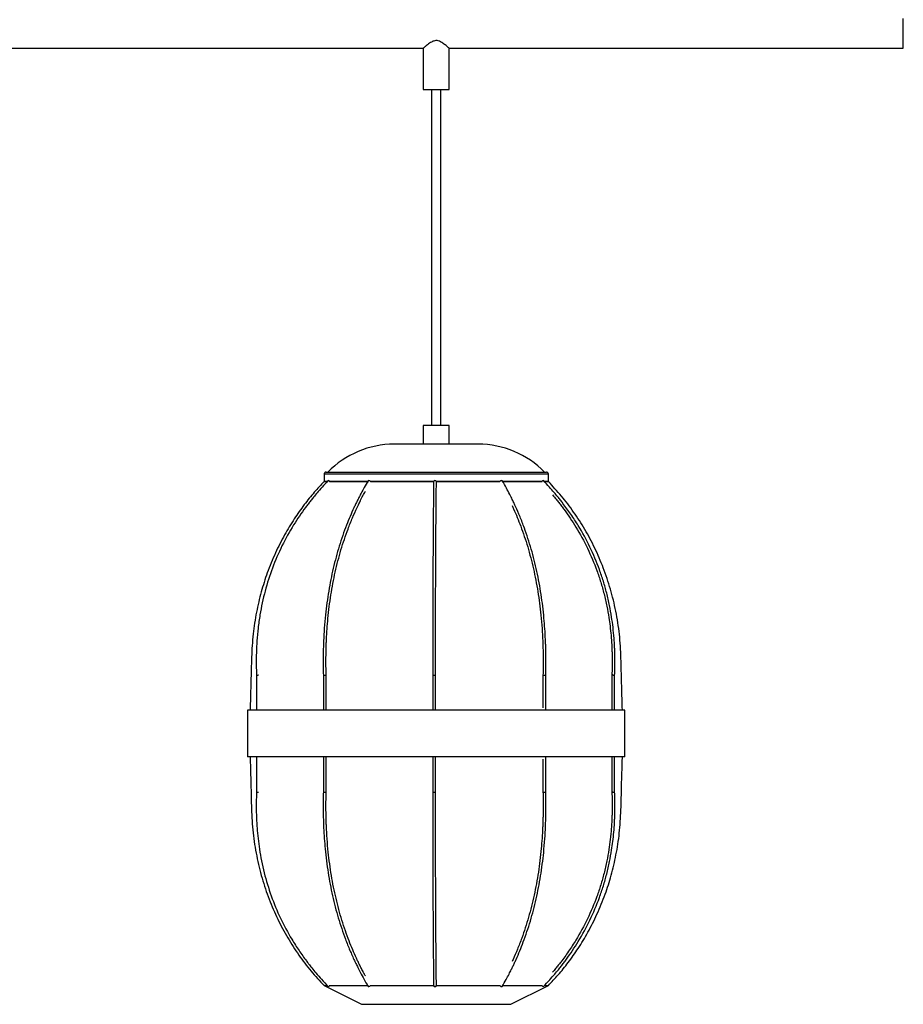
# Paper-space layout '_Izquierda' of a CAD drawing. Header units: millimetres. Extents: x 376 to 1476, y 140 to 1720.
# Tile 3 of 4: x 1003 to 1476, y 140 to 667. Entities that reach past the tile are written whole.
import ezdxf

# ---------------------------------------------------------------- set-up
doc = ezdxf.new("R2010")
doc.units = ezdxf.units.MM

psp = doc.layouts.new('_Izquierda')

# ---------------------------------------------------------------- linework, layer by layer
at = {"color": 7, "linetype": 'Continuous', "lineweight": 25}
for p, q in [((1475.92, 651.7), (1475.92, 667.7)), ((632.92, 651.7), (1218.98, 651.7)), ((1218.92, 651.76), (1218.92, 629.7)), ((1232.92, 651.7), (1475.92, 651.7)), ((1232.92, 629.7), (1232.92, 651.7)), ((1218.92, 629.7), (1232.92, 629.7)), ((1223.42, 629.7), (1223.42, 449.7)), ((1228.42, 449.7), (1228.42, 629.7)), ((1218.92, 449.7), (1218.92, 439.7)), ((1232.92, 449.7), (1218.92, 449.7)), ((1232.92, 439.7), (1232.92, 449.7)), ((1248.43, 439.7), (1203.41, 439.7)), ((1165.92, 423.7), (1165.92, 419.7)), ((1166.92, 424.7), (1284.92, 424.7)), ((1285.92, 419.7), (1285.92, 423.7)), ((1167.46, 419.7), (1165.92, 419.7)), ((1189.51, 419.7), (1168.65, 419.7)), ((1224.5, 419.7), (1190.71, 419.7)), ((1260.03, 419.7), (1226, 419.7)), ((1282.53, 419.7), (1261.12, 419.7)), ((1285.92, 419.7), (1283.91, 419.7)), ((1129.72, 316.05), (1129.72, 297.2)), ((1165.49, 316.06), (1165.49, 297.2)), ((1166.99, 297.2), (1166.99, 316.08)), ((1224.05, 316.07), (1224.05, 297.2)), ((1225.55, 297.2), (1225.55, 316.07)), ((1283.04, 316.08), (1283.04, 298.49)), ((1284.54, 297.2), (1284.54, 316.06)), ((1319.92, 316.08), (1319.92, 297.2)), ((1321.42, 297.2), (1321.42, 316.05)), ((1124.92, 297.2), (1124.92, 272.2)), ((1326.92, 297.2), (1124.92, 297.2)), ((1326.92, 272.2), (1326.92, 297.2)), ((1326.92, 272.2), (1124.92, 272.2)), ((1129.72, 272.2), (1129.72, 253.35)), ((1165.49, 272.2), (1165.49, 253.34)), ((1166.99, 253.32), (1166.99, 272.2)), ((1224.05, 272.2), (1224.05, 253.33)), ((1225.55, 253.33), (1225.55, 272.2)), ((1283.04, 270.91), (1283.04, 253.32)), ((1284.54, 253.34), (1284.54, 272.2)), ((1319.92, 272.2), (1319.92, 253.32)), ((1321.42, 253.35), (1321.42, 272.2)), ((1165.92, 149.7), (1185.92, 139.7)), ((1265.92, 139.7), (1285.92, 149.7))]:
    psp.add_line(p, q, dxfattribs=at)
at = {"color": 8, "linetype": 'Continuous', "lineweight": 25}
psp.add_line((1285.92, 423.7), (1165.92, 423.7), dxfattribs=at)
at = {"color": 7, "linetype": 'Continuous', "lineweight": 25, "flags": 128}
for points in [[(1189.47, 420.08), (1189.59, 420.19), (1189.8, 420.23)], [(1225.24, 420.23), (1225.53, 420.19), (1225.78, 420.08), (1225.94, 419.9), (1226, 419.7), (1226, 419.69)], [(1225.84, 419.69), (1225.89, 419.5), (1225.98, 419.38)], [(1260.95, 420.23), (1261.16, 420.19), (1261.29, 420.08)], [(1189.47, 149.32), (1189.59, 149.21), (1189.8, 149.17)], [(1225.24, 149.17), (1225.53, 149.21), (1225.78, 149.32), (1225.94, 149.5), (1226, 149.7), (1226, 149.71)], [(1225.84, 149.71), (1225.89, 149.9), (1225.98, 150.02)], [(1260.95, 149.17), (1261.16, 149.21), (1261.29, 149.32)]]:
    psp.add_lwpolyline(points, dxfattribs=at)
at = {"color": 7, "linetype": 'Continuous', "lineweight": 25}
for centre, radius, start, end in [((1203.41, 390.22), 49.48, 90, 135.8254), ((1248.43, 390.22), 49.48, 44.1746, 90), ((1166.92, 423.7), 1, 90, 180), ((1284.92, 423.7), 1, 360, 90), ((1167.52, 418.6), 1.75, 39.0082, 68.8711), ((1189.73, 419.07), 1.17, 32.9541, 86.9425), ((1225.15, 419.57), 0.665, 81.9134, 168.2381), ((1261, 419.08), 1.15, 92.6476, 147.4408), ((1283.86, 418.63), 1.7, 110.0479, 141.1672), ((1167.52, 150.8), 1.75, 291.1277, 320.9818), ((1189.73, 150.34), 1.17, 273.0588, 327.0228), ((1225.15, 149.83), 0.664, 191.7501, 278.0881), ((1260.99, 150.29), 1.12, 211.7943, 268.0833), ((1283.91, 150.84), 1.78, 219.5615, 249.2055)]:
    psp.add_arc(centre, radius, start, end, dxfattribs=at)
for points, knots in [([(1232.92, 651.7), (1232.86, 651.75), (1232.75, 651.84), (1231.86, 652.62), (1230.41, 653.8), (1228.68, 655.03), (1227.06, 655.73), (1225.77, 655.89), (1224.34, 655.6), (1222.56, 654.65), (1220.82, 653.32), (1219.56, 652.26), (1218.96, 651.73), (1218.98, 651.75), (1218.98, 651.76)], [0, 0, 0, 0, 0.082551, 0.164741, 0.278873, 0.395546, 0.455562, 0.506154, 0.556781, 0.638221, 0.769244, 0.870391, 0.95233, 1, 1, 1, 1]), ([(1165.92, 419.7), (1164.14, 417.81), (1160.42, 413.85), (1155.07, 407.19), (1149.71, 399.59), (1144.51, 390.98), (1139.62, 381.29), (1135.46, 371.08), (1132.08, 360.46), (1129.52, 349.54), (1127.7, 337.83), (1126.98, 325.39), (1126.74, 312.34), (1126.45, 302.87), (1126.3, 297.77), (1126.28, 297.2)], [0, 0, 0, 0, 0.059121, 0.123789, 0.19402, 0.269865, 0.351411, 0.438787, 0.51846, 0.602689, 0.691651, 0.785566, 0.884212, 0.987175, 1, 1, 1, 1]), ([(1168.11, 420.22), (1166.99, 419.03), (1164.96, 416.87), (1162.34, 413.86), (1160.33, 411.46), (1158.72, 409.46), (1157.3, 407.63), (1154.12, 403.4), (1149.17, 396.11), (1143.17, 385.31), (1138.04, 373.45), (1134.11, 361.11), (1131.78, 350.27), (1130.53, 341.32), (1130.03, 335.95), (1129.79, 332.07), (1129.66, 329.25), (1129.56, 325.59), (1129.55, 321.02), (1129.67, 317.67), (1129.73, 315.84)], [0, 0, 0, 0, 0.043516, 0.078743, 0.105936, 0.126535, 0.146745, 0.16738, 0.266463, 0.379081, 0.491689, 0.604296, 0.71691, 0.779996, 0.839466, 0.857093, 0.881126, 0.912819, 0.952369, 1, 1, 1, 1]), ([(1189.47, 420.08), (1188.77, 418.89), (1187.5, 416.73), (1185.86, 413.73), (1184.6, 411.32), (1183.6, 409.32), (1182.71, 407.49), (1180.72, 403.27), (1177.63, 395.98), (1173.88, 385.2), (1170.68, 373.36), (1168.23, 361.04), (1166.78, 350.22), (1165.99, 341.29), (1165.68, 335.93), (1165.53, 332.05), (1165.45, 329.24), (1165.39, 325.59), (1165.38, 321.02), (1165.46, 317.68), (1165.5, 315.85)], [0, 0, 0, 0, 0.043535, 0.078777, 0.10598, 0.126586, 0.146801, 0.167439, 0.266536, 0.379155, 0.491751, 0.604338, 0.71693, 0.780005, 0.839464, 0.857091, 0.881123, 0.912807, 0.95235, 1, 1, 1, 1]), ([(1166.03, 419.7), (1166, 419.7), (1165.88, 419.7), (1166.4, 419.7), (1167.34, 419.7), (1167.63, 419.7)], [0, 0, 0, 0, 0.168578, 0.743305, 1, 1, 1, 1]), ([(1168.87, 419.7), (1169.68, 419.7), (1171.37, 419.7), (1175.1, 419.7), (1179.74, 419.7), (1184.58, 419.7), (1188.12, 419.7), (1189.58, 419.7)], [0, 0, 0, 0, 0.199185, 0.415347, 0.631532, 0.84773, 1, 1, 1, 1]), ([(1190.71, 419.7), (1190.93, 419.7), (1193.19, 419.7), (1198.05, 419.7), (1205.19, 419.7), (1212.76, 419.7), (1219.24, 419.7), (1223.17, 419.7), (1224.48, 419.7)], [0, 0, 0, 0, 0.02393, 0.240758, 0.457599, 0.674405, 0.891234, 1, 1, 1, 1]), ([(1224.5, 419.71), (1224.49, 418.52), (1224.46, 416.38), (1224.43, 413.38), (1224.41, 410.99), (1224.39, 409), (1224.37, 407.18), (1224.34, 402.98), (1224.28, 395.73), (1224.21, 384.99), (1224.15, 373.19), (1224.11, 360.91), (1224.08, 350.13), (1224.06, 341.23), (1224.06, 335.89), (1224.06, 332.02), (1224.05, 329.22), (1224.05, 325.58), (1224.05, 321.03), (1224.05, 317.69), (1224.05, 315.87)], [0, 0, 0, 0, 0.043522, 0.078753, 0.105953, 0.126555, 0.146761, 0.167392, 0.266462, 0.37907, 0.491669, 0.604268, 0.716874, 0.779956, 0.839411, 0.857045, 0.881089, 0.912771, 0.95231, 1, 1, 1, 1]), ([(1225.55, 315.87), (1225.55, 317.54), (1225.55, 320.56), (1225.55, 324.63), (1225.55, 327.82), (1225.55, 330.43), (1225.56, 332.78), (1225.56, 338.12), (1225.57, 346.96), (1225.6, 359.12), (1225.64, 371.46), (1225.7, 383.33), (1225.76, 392.96), (1225.82, 400.44), (1225.85, 404.74), (1225.88, 407.76), (1225.9, 409.91), (1225.93, 412.66), (1225.96, 416.02), (1225.99, 418.39), (1226, 419.69)], [0, 0, 0, 0, 0.043613, 0.078988, 0.106394, 0.127107, 0.147297, 0.167909, 0.26699, 0.37962, 0.49224, 0.604856, 0.717478, 0.780569, 0.840203, 0.857721, 0.881506, 0.912996, 0.952398, 1, 1, 1, 1]), ([(1226, 419.7), (1226.79, 419.7), (1230.21, 419.7), (1236.22, 419.7), (1243.88, 419.7), (1251.19, 419.7), (1256.62, 419.7), (1259.38, 419.7), (1260.04, 419.7)], [0, 0, 0, 0, 0.066074, 0.282428, 0.498806, 0.715195, 0.93155, 1, 1, 1, 1]), ([(1284.54, 315.85), (1284.57, 317.52), (1284.64, 320.55), (1284.64, 324.63), (1284.61, 327.84), (1284.55, 330.46), (1284.48, 332.81), (1284.26, 338.17), (1283.65, 347.04), (1282.17, 359.24), (1279.9, 371.62), (1276.89, 383.54), (1273.74, 393.21), (1270.83, 400.73), (1268.97, 405.05), (1267.57, 408.09), (1266.54, 410.25), (1265.16, 413.01), (1263.39, 416.39), (1262.03, 418.77), (1261.29, 420.08)], [0, 0, 0, 0, 0.043574, 0.078949, 0.106354, 0.127064, 0.147254, 0.167864, 0.266932, 0.379548, 0.492155, 0.604768, 0.717401, 0.780506, 0.840165, 0.857686, 0.881472, 0.912969, 0.952383, 1, 1, 1, 1]), ([(1261.5, 419.7), (1262.47, 419.7), (1265.59, 419.7), (1270.16, 419.7), (1275.15, 419.7), (1279.16, 419.7), (1281.63, 419.7), (1282.44, 419.7), (1282.54, 419.7)], [0, 0, 0, 0, 0.098871, 0.317142, 0.535378, 0.753636, 0.971907, 1, 1, 1, 1]), ([(1321.41, 315.84), (1321.48, 317.54), (1321.58, 320.62), (1321.59, 324.76), (1321.53, 328), (1321.43, 330.68), (1321.3, 333.14), (1321.05, 336.8), (1320.59, 341.47), (1319.79, 347.35), (1318.7, 353.46), (1317.24, 359.86), (1315.43, 366.29), (1312.64, 374.61), (1308.39, 384.69), (1303.04, 394.49), (1298.04, 402.19), (1294.78, 406.69), (1292.4, 409.76), (1290.83, 411.71), (1288.87, 414.06), (1286.33, 416.98), (1284.38, 419.07), (1283.31, 420.22)], [0, 0, 0, 0, 0.044282, 0.080088, 0.107635, 0.128618, 0.14973, 0.171741, 0.224033, 0.271867, 0.325955, 0.385627, 0.442999, 0.500318, 0.61492, 0.729532, 0.793738, 0.857377, 0.876696, 0.896943, 0.923805, 0.958081, 1, 1, 1, 1]), ([(1283.79, 419.7), (1284.03, 419.7), (1285.03, 419.7), (1285.78, 419.7), (1285.8, 419.7), (1285.81, 419.7)], [0, 0, 0, 0, 0.151295, 0.648624, 1, 1, 1, 1]), ([(1325.56, 297.2), (1325.54, 297.6), (1325.4, 302.47), (1325.12, 311.74), (1324.87, 324.9), (1324.18, 337.76), (1322.23, 350.18), (1319.34, 362.07), (1315.54, 373.38), (1310.93, 384.05), (1305.6, 394.05), (1299.62, 403.34), (1293.12, 411.94), (1288.3, 417.13), (1285.92, 419.7)], [0, 0, 0, 0, 0.009026, 0.110577, 0.210096, 0.307187, 0.40155, 0.493403, 0.58293, 0.670283, 0.755586, 0.838931, 0.920388, 1, 1, 1, 1]), ([(1167, 315.89), (1166.96, 317.55), (1166.89, 320.56), (1166.89, 324.62), (1166.93, 327.8), (1166.98, 330.41), (1167.06, 332.75), (1167.28, 338.07), (1167.9, 346.88), (1169.42, 359), (1171.75, 371.29), (1174.82, 383.12), (1178.04, 392.71), (1181.02, 400.16), (1182.92, 404.44), (1184.35, 407.45), (1185.4, 409.59), (1186.64, 412.01), (1187.57, 413.7), (1188.01, 414.5)], [0, 0, 0, 0, 0.046356, 0.083925, 0.113029, 0.13503, 0.156472, 0.178363, 0.283597, 0.403224, 0.522838, 0.642439, 0.762034, 0.829022, 0.892328, 0.910928, 0.936187, 0.969623, 1, 1, 1, 1]), ([(1288.23, 412.48), (1288.86, 411.73), (1289.99, 410.38), (1291.56, 408.4), (1292.98, 406.55), (1296.16, 402.29), (1301.09, 394.93), (1307.04, 384.03), (1311.25, 374.04), (1314.01, 365.81), (1315.8, 359.44), (1317.24, 353.1), (1318.27, 347.34), (1318.99, 342.15), (1319.5, 337.3), (1319.8, 333.22), (1319.95, 330.01), (1320.04, 327.46), (1320.09, 324.35), (1320.08, 320.41), (1319.97, 317.5), (1319.92, 315.9)], [0, 0, 0, 0, 0.028791, 0.05142, 0.073835, 0.09673, 0.206471, 0.331188, 0.4559, 0.518278, 0.580718, 0.645668, 0.704427, 0.748212, 0.795721, 0.843843, 0.865213, 0.887424, 0.916845, 0.954264, 1, 1, 1, 1]), ([(1266.51, 406.79), (1266.78, 406.2), (1268.41, 402.66), (1271.36, 395.46), (1274.97, 384.77), (1278.05, 373.02), (1280.41, 360.78), (1281.81, 350.04), (1282.56, 341.17), (1282.86, 335.84), (1283, 331.99), (1283.08, 329.2), (1283.14, 325.57), (1283.15, 321.03), (1283.08, 317.71), (1283.04, 315.89)], [0, 0, 0, 0, 0.023118, 0.139317, 0.271414, 0.403519, 0.535635, 0.667763, 0.74178, 0.81153, 0.832227, 0.860449, 0.897618, 0.944002, 1, 1, 1, 1]), ([(1129.73, 316.05), (1129.73, 316.05), (1129.72, 316.05), (1129.79, 316.05), (1129.94, 316.05), (1130.15, 316.06), (1130.4, 316.06), (1130.59, 316.07), (1130.69, 316.07), (1130.7, 316.07)], [0, 0, 0, 0, 0.0435894, 0.2271564, 0.4107059, 0.5942681, 0.7779142, 0.9812021, 1, 1, 1, 1]), ([(1165.5, 316.06), (1165.5, 316.06), (1165.48, 316.06), (1165.55, 316.05), (1165.68, 316.05), (1165.88, 316.05), (1166.13, 316.05), (1166.38, 316.06), (1166.63, 316.06), (1166.78, 316.07), (1166.84, 316.07), (1166.84, 316.07)], [0, 0, 0, 0, 0.0263802, 0.1614647, 0.296516, 0.4315379, 0.5665471, 0.7015655, 0.8366456, 0.9861732, 1, 1, 1, 1]), ([(1166.98, 316.08), (1166.98, 316.08), (1166.98, 316.07), (1166.91, 316.07), (1166.85, 316.07), (1166.84, 316.07)], [0, 0, 0, 0, 0.372095, 0.946852, 1, 1, 1, 1]), ([(1224.05, 316.07), (1224.05, 316.06), (1224.13, 316.06), (1224.41, 316.05), (1224.6, 316.05), (1224.89, 316.05), (1224.99, 316.05), (1225.17, 316.05), (1225.26, 316.05), (1225.47, 316.06), (1225.55, 316.06), (1225.55, 316.07)], [0, 0, 0, 0, 0.25, 0.25, 0.5, 0.5, 0.625, 0.625, 0.75, 0.75, 1, 1, 1, 1]), ([(1283.18, 316.07), (1283.18, 316.07), (1283.12, 316.07), (1283.05, 316.07), (1283.05, 316.08), (1283.05, 316.08)], [0, 0, 0, 0, 0.0547895, 0.5901358, 1, 1, 1, 1]), ([(1283.18, 316.07), (1283.19, 316.07), (1283.24, 316.07), (1283.37, 316.06), (1283.61, 316.06), (1283.86, 316.05), (1284.11, 316.05), (1284.32, 316.05), (1284.47, 316.05), (1284.54, 316.06), (1284.53, 316.06), (1284.53, 316.06)], [0, 0, 0, 0, 0.013715, 0.147723, 0.281731, 0.415723, 0.549681, 0.683611, 0.817528, 0.951454, 1, 1, 1, 1]), ([(1320.43, 316.07), (1320.43, 316.07), (1320.34, 316.07), (1320.18, 316.07), (1320.02, 316.08), (1319.93, 316.08), (1319.93, 316.08), (1319.93, 316.08)], [0, 0, 0, 0, 0.02688, 0.289526, 0.552174, 0.814789, 1, 1, 1, 1]), ([(1320.43, 316.07), (1320.44, 316.07), (1320.53, 316.07), (1320.71, 316.06), (1320.96, 316.06), (1321.18, 316.05), (1321.34, 316.05), (1321.42, 316.05), (1321.41, 316.05), (1321.41, 316.05)], [0, 0, 0, 0, 0.018573, 0.200049, 0.381526, 0.562979, 0.744389, 0.925759, 1, 1, 1, 1]), ([(1126.28, 272.2), (1126.29, 271.8), (1126.43, 266.93), (1126.71, 257.66), (1126.97, 244.5), (1127.66, 231.64), (1129.61, 219.22), (1132.5, 207.33), (1136.3, 196.02), (1140.91, 185.35), (1146.23, 175.35), (1152.22, 166.06), (1158.72, 157.46), (1163.54, 152.27), (1165.92, 149.7)], [0, 0, 0, 0, 0.009026, 0.110577, 0.210096, 0.307187, 0.40155, 0.493403, 0.58293, 0.670283, 0.755586, 0.838931, 0.920388, 1, 1, 1, 1]), ([(1285.92, 149.7), (1287.69, 151.59), (1291.41, 155.55), (1296.77, 162.21), (1302.13, 169.81), (1307.33, 178.43), (1312.21, 188.11), (1316.37, 198.32), (1319.75, 208.94), (1322.32, 219.86), (1324.14, 231.57), (1324.86, 244.01), (1325.1, 257.06), (1325.39, 266.53), (1325.54, 271.63), (1325.55, 272.2)], [0, 0, 0, 0, 0.059121, 0.123789, 0.19402, 0.269865, 0.351411, 0.438787, 0.51846, 0.602689, 0.691651, 0.785566, 0.884212, 0.987175, 1, 1, 1, 1]), ([(1129.73, 253.57), (1129.67, 251.59), (1129.54, 248.1), (1129.57, 243.52), (1129.67, 239.99), (1129.81, 237.03), (1130.18, 231.36), (1131.19, 222.32), (1133.64, 210.09), (1137.4, 197.68), (1142.37, 185.75), (1147.57, 176.06), (1152.37, 168.53), (1155.45, 164.21), (1157.76, 161.17), (1159.46, 159.01), (1161.73, 156.25), (1164.65, 152.87), (1166.89, 150.48), (1168.11, 149.18)], [0, 0, 0, 0, 0.051276, 0.090843, 0.119098, 0.143178, 0.167863, 0.266946, 0.379585, 0.492214, 0.604841, 0.717477, 0.780576, 0.840227, 0.857743, 0.881521, 0.913007, 0.952406, 1, 1, 1, 1]), ([(1129.73, 253.35), (1129.73, 253.35), (1129.72, 253.35), (1129.79, 253.35), (1129.94, 253.35), (1130.15, 253.34), (1130.4, 253.34), (1130.59, 253.34), (1130.69, 253.33), (1130.7, 253.33)], [0, 0, 0, 0, 0.043659, 0.227213, 0.410749, 0.594298, 0.77793, 0.981203, 1, 1, 1, 1]), ([(1165.5, 253.55), (1165.46, 251.88), (1165.39, 248.85), (1165.39, 244.77), (1165.43, 241.56), (1165.49, 238.94), (1165.56, 236.59), (1165.78, 231.23), (1166.41, 222.36), (1167.94, 210.16), (1170.28, 197.77), (1173.38, 185.86), (1176.63, 176.19), (1179.63, 168.66), (1181.56, 164.34), (1183, 161.31), (1184.06, 159.14), (1185.48, 156.39), (1187.3, 153.01), (1188.7, 150.62), (1189.47, 149.32)], [0, 0, 0, 0, 0.043573, 0.078948, 0.106352, 0.127063, 0.147252, 0.167862, 0.26693, 0.379546, 0.492155, 0.604768, 0.717402, 0.780507, 0.840167, 0.857687, 0.881473, 0.91297, 0.952384, 1, 1, 1, 1]), ([(1165.5, 253.34), (1165.5, 253.34), (1165.48, 253.34), (1165.55, 253.35), (1165.68, 253.35), (1165.88, 253.35), (1166.13, 253.35), (1166.38, 253.34), (1166.63, 253.34), (1166.78, 253.34), (1166.84, 253.33), (1166.84, 253.33)], [0, 0, 0, 0, 0.026248, 0.161351, 0.29642, 0.431461, 0.566488, 0.701525, 0.836623, 0.986171, 1, 1, 1, 1]), ([(1166.98, 253.32), (1166.98, 253.32), (1166.98, 253.33), (1166.91, 253.33), (1166.85, 253.33), (1166.84, 253.33)], [0, 0, 0, 0, 0.372398, 0.946878, 1, 1, 1, 1]), ([(1188.02, 154.88), (1187.7, 155.46), (1186.96, 156.79), (1185.94, 158.76), (1184.95, 160.73), (1184.06, 162.55), (1182.1, 166.73), (1179.03, 173.95), (1175.32, 184.64), (1172.14, 196.39), (1169.7, 208.62), (1168.26, 219.36), (1167.49, 228.24), (1167.18, 233.56), (1167.03, 237.41), (1166.95, 240.2), (1166.89, 243.83), (1166.88, 248.37), (1166.96, 251.69), (1167, 253.51)], [0, 0, 0, 0, 0.02183, 0.050705, 0.072575, 0.094019, 0.115915, 0.221076, 0.340624, 0.46018, 0.579744, 0.69932, 0.766307, 0.829431, 0.848162, 0.873704, 0.907342, 0.94932, 1, 1, 1, 1]), ([(1224.05, 253.53), (1224.05, 251.87), (1224.05, 248.85), (1224.05, 244.77), (1224.05, 241.58), (1224.05, 238.97), (1224.06, 236.62), (1224.06, 231.28), (1224.07, 222.44), (1224.1, 210.28), (1224.14, 197.94), (1224.2, 186.06), (1224.26, 176.43), (1224.32, 168.95), (1224.35, 164.64), (1224.38, 161.62), (1224.4, 159.47), (1224.43, 156.73), (1224.46, 153.36), (1224.49, 150.99), (1224.5, 149.69)], [0, 0, 0, 0, 0.04361, 0.078985, 0.10639, 0.127103, 0.147293, 0.167904, 0.266983, 0.379612, 0.492232, 0.604849, 0.717474, 0.780566, 0.840201, 0.857719, 0.881504, 0.912995, 0.952398, 1, 1, 1, 1]), ([(1224.05, 253.33), (1224.05, 253.34), (1224.13, 253.34), (1224.41, 253.35), (1224.6, 253.35), (1224.89, 253.35), (1224.99, 253.35), (1225.17, 253.35), (1225.26, 253.35), (1225.47, 253.34), (1225.55, 253.34), (1225.55, 253.33)], [0, 0, 0, 0, 0.25, 0.25, 0.5, 0.5, 0.625, 0.625, 0.75, 0.75, 1, 1, 1, 1]), ([(1226, 149.71), (1225.99, 150.9), (1225.96, 153.04), (1225.93, 156.03), (1225.91, 158.42), (1225.89, 160.41), (1225.87, 162.24), (1225.84, 166.44), (1225.78, 173.69), (1225.71, 184.43), (1225.65, 196.22), (1225.61, 208.5), (1225.58, 219.27), (1225.56, 228.18), (1225.56, 233.52), (1225.56, 237.38), (1225.55, 240.18), (1225.55, 243.82), (1225.55, 248.37), (1225.55, 251.71), (1225.55, 253.53)], [0, 0, 0, 0, 0.043521, 0.078752, 0.105952, 0.126553, 0.146759, 0.167389, 0.266458, 0.379064, 0.491662, 0.60426, 0.716867, 0.779949, 0.839406, 0.85704, 0.881084, 0.912768, 0.952307, 1, 1, 1, 1]), ([(1261.29, 149.32), (1261.97, 150.52), (1263.2, 152.67), (1264.79, 155.68), (1266.01, 158.08), (1266.98, 160.08), (1267.85, 161.92), (1269.77, 166.14), (1272.77, 173.42), (1276.41, 184.21), (1279.51, 196.04), (1281.89, 208.37), (1283.3, 219.18), (1284.06, 228.12), (1284.36, 233.47), (1284.5, 237.35), (1284.58, 240.16), (1284.64, 243.81), (1284.65, 248.38), (1284.58, 251.72), (1284.54, 253.55)], [0, 0, 0, 0, 0.043536, 0.078778, 0.105981, 0.126588, 0.146802, 0.167441, 0.266537, 0.379155, 0.491751, 0.604336, 0.716928, 0.780003, 0.839462, 0.857089, 0.881121, 0.912806, 0.952348, 1, 1, 1, 1]), ([(1283.04, 253.51), (1283.07, 251.85), (1283.14, 248.84), (1283.14, 244.78), (1283.11, 241.6), (1283.05, 238.99), (1282.98, 236.65), (1282.76, 231.33), (1282.16, 222.52), (1280.69, 210.4), (1278.43, 198.1), (1275.45, 186.28), (1272.33, 176.69), (1269.44, 169.23), (1267.66, 165.1), (1266.67, 162.95), (1266.5, 162.58)], [0, 0, 0, 0, 0.051184, 0.092667, 0.124804, 0.149097, 0.172773, 0.196945, 0.313144, 0.445235, 0.577313, 0.709377, 0.841433, 0.915401, 0.985303, 1, 1, 1, 1]), ([(1283.18, 253.33), (1283.18, 253.33), (1283.12, 253.33), (1283.05, 253.33), (1283.05, 253.32), (1283.05, 253.32)], [0, 0, 0, 0, 0.054817, 0.590436, 1, 1, 1, 1]), ([(1283.18, 253.33), (1283.19, 253.33), (1283.24, 253.33), (1283.37, 253.34), (1283.61, 253.34), (1283.86, 253.35), (1284.11, 253.35), (1284.32, 253.35), (1284.47, 253.35), (1284.54, 253.35), (1284.53, 253.34), (1284.53, 253.34)], [0, 0, 0, 0, 0.013713, 0.147703, 0.281694, 0.415668, 0.549609, 0.683521, 0.81742, 0.951329, 1, 1, 1, 1]), ([(1283.31, 149.18), (1284.44, 150.39), (1286.48, 152.58), (1289.12, 155.63), (1291.13, 158.05), (1292.74, 160.08), (1294.17, 161.94), (1297.38, 166.25), (1302.37, 173.69), (1308.39, 184.71), (1312.64, 194.79), (1315.43, 203.11), (1317.24, 209.54), (1318.7, 215.95), (1319.74, 221.77), (1320.47, 227.02), (1320.99, 231.92), (1321.29, 236.06), (1321.45, 239.3), (1321.54, 241.88), (1321.59, 245.03), (1321.58, 249.01), (1321.47, 251.95), (1321.41, 253.56)], [0, 0, 0, 0, 0.044212, 0.079843, 0.10716, 0.127953, 0.148556, 0.169599, 0.270456, 0.385069, 0.499673, 0.556994, 0.614366, 0.674039, 0.728128, 0.768368, 0.812073, 0.856392, 0.876079, 0.896508, 0.923581, 0.958017, 1, 1, 1, 1]), ([(1319.92, 253.5), (1319.98, 251.81), (1320.09, 248.77), (1320.09, 244.67), (1320.03, 241.46), (1319.93, 238.82), (1319.8, 236.39), (1319.55, 232.77), (1319.11, 228.15), (1318.32, 222.34), (1317.24, 216.3), (1315.8, 209.96), (1314.01, 203.59), (1311.25, 195.36), (1307.04, 185.38), (1301.75, 175.68), (1296.81, 168.06), (1293.58, 163.61), (1291.22, 160.57), (1289.77, 158.76), (1288.75, 157.54), (1288.2, 156.89)], [0, 0, 0, 0, 0.048218, 0.087107, 0.117037, 0.13983, 0.16274, 0.186627, 0.243432, 0.295453, 0.354189, 0.419113, 0.481528, 0.54388, 0.668542, 0.79321, 0.863046, 0.93226, 0.95327, 0.975299, 1, 1, 1, 1]), ([(1320.43, 253.33), (1320.43, 253.33), (1320.34, 253.33), (1320.18, 253.33), (1320.02, 253.32), (1319.93, 253.32), (1319.93, 253.32), (1319.93, 253.32)], [0, 0, 0, 0, 0.026879, 0.289511, 0.552144, 0.814745, 1, 1, 1, 1]), ([(1320.43, 253.33), (1320.44, 253.33), (1320.53, 253.33), (1320.71, 253.34), (1320.96, 253.34), (1321.18, 253.35), (1321.34, 253.35), (1321.42, 253.35), (1321.41, 253.35), (1321.41, 253.35)], [0, 0, 0, 0, 0.018574, 0.200057, 0.381541, 0.563002, 0.744418, 0.925796, 1, 1, 1, 1]), ([(1166.03, 149.7), (1166, 149.7), (1165.88, 149.7), (1166.4, 149.7), (1167.34, 149.7), (1167.63, 149.7)], [0, 0, 0, 0, 0.168619, 0.743007, 1, 1, 1, 1]), ([(1166.03, 149.7), (1166, 149.7), (1165.88, 149.7), (1166.4, 149.7), (1167.34, 149.7), (1167.63, 149.7)], [0, 0, 0, 0, 0.178762, 0.746167, 1, 1, 1, 1]), ([(1168.65, 149.7), (1169.53, 149.7), (1171.28, 149.7), (1175.1, 149.7), (1179.74, 149.7), (1184.58, 149.7), (1188.12, 149.7), (1189.58, 149.7)], [0, 0, 0, 0, 0.212562, 0.425124, 0.637687, 0.850249, 1, 1, 1, 1]), ([(1168.83, 149.7), (1169.65, 149.7), (1171.35, 149.7), (1175.1, 149.7), (1179.74, 149.7), (1184.58, 149.7), (1188.12, 149.7), (1189.58, 149.7)], [0, 0, 0, 0, 0.2020919, 0.4174697, 0.6328696, 0.8482829, 1, 1, 1, 1]), ([(1190.71, 149.7), (1190.93, 149.7), (1193.19, 149.7), (1198.05, 149.7), (1205.19, 149.7), (1212.76, 149.7), (1219.24, 149.7), (1223.17, 149.7), (1224.48, 149.7)], [0, 0, 0, 0, 0.02393, 0.240758, 0.457599, 0.674404, 0.891233, 1, 1, 1, 1]), ([(1190.71, 149.7), (1190.93, 149.7), (1193.19, 149.7), (1198.05, 149.7), (1205.19, 149.7), (1212.76, 149.7), (1219.24, 149.7), (1223.17, 149.7), (1224.48, 149.7)], [0, 0, 0, 0, 0.023934, 0.240758, 0.457583, 0.674408, 0.891233, 1, 1, 1, 1]), ([(1226, 149.7), (1226.79, 149.7), (1230.21, 149.7), (1236.22, 149.7), (1243.88, 149.7), (1251.19, 149.7), (1256.62, 149.7), (1259.38, 149.7), (1260.04, 149.7)], [0, 0, 0, 0, 0.066074, 0.282428, 0.498806, 0.715195, 0.93155, 1, 1, 1, 1]), ([(1226, 149.7), (1226.79, 149.7), (1230.21, 149.7), (1236.22, 149.7), (1243.88, 149.7), (1251.19, 149.7), (1256.62, 149.7), (1259.38, 149.7), (1260.04, 149.7)], [0, 0, 0, 0, 0.066058, 0.282432, 0.498805, 0.715179, 0.931553, 1, 1, 1, 1]), ([(1261.5, 149.7), (1262.47, 149.7), (1265.59, 149.7), (1270.16, 149.7), (1275.15, 149.7), (1279.16, 149.7), (1281.63, 149.7), (1282.44, 149.7), (1282.54, 149.7)], [0, 0, 0, 0, 0.098852, 0.317127, 0.535368, 0.753631, 0.971907, 1, 1, 1, 1]), ([(1261.5, 149.7), (1262.47, 149.7), (1265.59, 149.7), (1270.16, 149.7), (1275.15, 149.7), (1279.16, 149.7), (1281.63, 149.7), (1282.44, 149.7), (1282.54, 149.7)], [0, 0, 0, 0, 0.098851, 0.317109, 0.535368, 0.753626, 0.971885, 1, 1, 1, 1]), ([(1283.79, 149.7), (1284.02, 149.7), (1285.03, 149.7), (1285.78, 149.7), (1285.8, 149.7), (1285.81, 149.7)], [0, 0, 0, 0, 0.15143, 0.648608, 1, 1, 1, 1]), ([(1283.79, 149.7), (1284.02, 149.7), (1285.02, 149.7), (1285.69, 149.7), (1285.74, 149.7), (1285.75, 149.7)], [0, 0, 0, 0, 0.182687, 0.782492, 1, 1, 1, 1]), ([(1185.99, 139.7), (1185.97, 139.7), (1185.88, 139.7), (1186.43, 139.7), (1187.62, 139.7), (1189.52, 139.7), (1192.03, 139.7), (1195.13, 139.7), (1198.75, 139.7), (1202.83, 139.7), (1207.31, 139.7), (1212.11, 139.7), (1217.14, 139.7), (1222.33, 139.7), (1227.57, 139.7), (1232.79, 139.7), (1237.89, 139.7), (1242.78, 139.7), (1247.39, 139.7), (1251.63, 139.7), (1255.43, 139.7), (1258.72, 139.7), (1261.45, 139.7), (1263.58, 139.7), (1265.04, 139.7), (1265.84, 139.7), (1265.84, 139.7), (1265.84, 139.7)], [0, 0, 0, 0, 0.013107, 0.054773, 0.09644, 0.138107, 0.179773, 0.22144, 0.263107, 0.304773, 0.34644, 0.388107, 0.429773, 0.47144, 0.513107, 0.554773, 0.59644, 0.638107, 0.679773, 0.72144, 0.763107, 0.804773, 0.84644, 0.888107, 0.929773, 0.97144, 1, 1, 1, 1])]:
    psp.add_open_spline(points, degree=3, knots=knots, dxfattribs=at)

doc.saveas('drawing.dxf')
